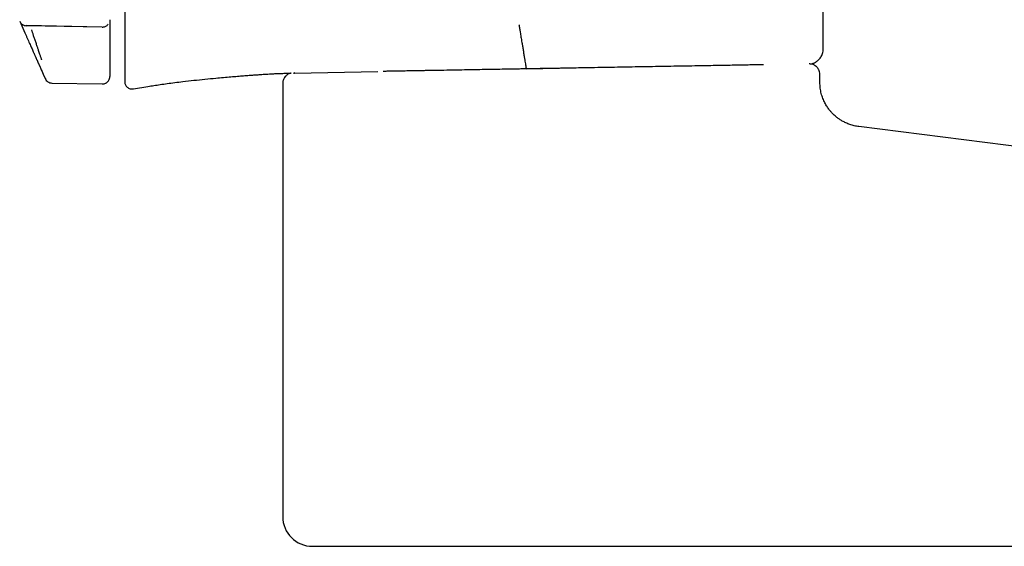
# Model space of a CAD drawing. Header units: millimetres. Extents: x 8 to 1795, y 12 to 2812.
# Tile 26 of 34: x 1229 to 1295, y 1551 to 1587. Entities that reach past the tile are written whole.
import ezdxf

# ---------------------------------------------------------------- set-up
doc = ezdxf.new("R2010")
doc.units = ezdxf.units.MM

msp = doc.modelspace()

# ---------------------------------------------------------------- linework, layer by layer
at = {"color": 7, "linetype": 'Continuous', "lineweight": 30}
for p, q in [((1282.632, 1584.611), (1282.632, 1589.379)), ((1228.595, 1586.472), (1228.941, 1585.694)), ((1229.032, 1586.201), (1234.148, 1586.106)), ((1234.149, 1586.088), (1229.04, 1586.182)), ((1229.04, 1586.182), (1229.04, 1586.181)), ((1234.149, 1586.087), (1234.148, 1586.086)), ((1234.658, 1586.58), (1234.658, 1585.818)), ((1234.658, 1582.783), (1234.658, 1582.761)), ((1247.002, 1582.988), (1247.079, 1582.99)), ((1247.068, 1582.999), (1247.051, 1582.999)), ((1247.079, 1582.99), (1252.687, 1583.088)), ((1253.223, 1583.106), (1253.042, 1583.103)), ((1269.382, 1583.379), (1262.668, 1583.262)), ((1282.415, 1582.363), (1282.415, 1582.904)), ((1230.76, 1582.32), (1234.149, 1582.261)), ((1235.658, 1582.441), (1235.658, 1582.419)), ((1246.286, 1582.297), (1246.286, 1553.14)), ((1236.24, 1581.925), (1237.214, 1582.087)), ((1310.645, 1576.156), (1285.039, 1579.387)), ((1263.786, 1551.14), (1304.297, 1551.14))]:
    msp.add_line(p, q, dxfattribs=at)
msp.add_arc((1248.286, 1553.14), 2, 180, 270, dxfattribs=at)
for points, knots in [([(1235.658, 1588.361), (1235.658, 1588.347), (1235.658, 1588.32), (1235.658, 1588.282), (1235.658, 1588.246), (1235.658, 1588.213), (1235.658, 1588.184), (1235.658, 1588.157), (1235.658, 1588.138), (1235.658, 1588.124), (1235.658, 1588.115), (1235.658, 1588.105), (1235.658, 1588.095), (1235.658, 1588.086), (1235.658, 1588.064), (1235.658, 1588.021), (1235.658, 1587.957), (1235.658, 1587.883), (1235.658, 1587.81), (1235.658, 1587.737), (1235.658, 1587.661), (1235.658, 1587.585), (1235.658, 1587.508), (1235.658, 1587.433), (1235.658, 1587.36), (1235.658, 1587.289), (1235.658, 1587.217), (1235.658, 1587.122), (1235.658, 1587.005), (1235.658, 1586.903), (1235.658, 1586.838), (1235.658, 1586.811), (1235.658, 1586.784), (1235.658, 1586.756), (1235.658, 1586.729), (1235.658, 1586.701), (1235.658, 1586.675), (1235.658, 1586.628), (1235.658, 1586.562), (1235.658, 1586.475), (1235.658, 1586.385), (1235.658, 1586.296), (1235.658, 1586.207), (1235.658, 1586.118), (1235.658, 1586.035), (1235.658, 1585.979), (1235.658, 1585.949), (1235.658, 1585.938), (1235.658, 1585.927), (1235.658, 1585.917), (1235.658, 1585.885), (1235.658, 1585.829), (1235.658, 1585.749), (1235.658, 1585.666), (1235.658, 1585.58), (1235.658, 1585.504), (1235.658, 1585.44), (1235.658, 1585.387), (1235.658, 1585.333), (1235.658, 1585.278), (1235.658, 1585.223), (1235.658, 1585.17), (1235.658, 1585.045), (1235.658, 1584.856), (1235.658, 1584.65), (1235.658, 1584.527), (1235.658, 1584.48), (1235.658, 1584.461), (1235.658, 1584.443), (1235.658, 1584.411), (1235.658, 1584.364), (1235.658, 1584.301), (1235.658, 1584.237), (1235.658, 1584.171), (1235.658, 1584.104), (1235.658, 1584.037), (1235.658, 1583.97), (1235.658, 1583.909), (1235.658, 1583.855), (1235.658, 1583.819), (1235.658, 1583.794), (1235.658, 1583.782), (1235.658, 1583.772), (1235.658, 1583.762), (1235.658, 1583.745), (1235.658, 1583.72), (1235.658, 1583.687), (1235.658, 1583.651), (1235.658, 1583.613), (1235.658, 1583.573), (1235.658, 1583.531), (1235.658, 1583.49), (1235.658, 1583.454), (1235.658, 1583.422), (1235.658, 1583.392), (1235.658, 1583.363), (1235.658, 1583.336), (1235.658, 1583.311), (1235.658, 1583.29), (1235.658, 1583.273), (1235.658, 1583.259), (1235.658, 1583.245), (1235.658, 1583.23), (1235.658, 1583.212), (1235.658, 1583.194), (1235.658, 1583.174), (1235.658, 1583.151), (1235.658, 1583.125), (1235.658, 1583.098), (1235.658, 1583.071), (1235.658, 1583.046), (1235.658, 1583.022), (1235.658, 1583), (1235.658, 1582.979), (1235.658, 1582.96), (1235.658, 1582.941), (1235.658, 1582.927), (1235.658, 1582.916), (1235.658, 1582.908), (1235.658, 1582.899), (1235.658, 1582.891), (1235.658, 1582.882), (1235.658, 1582.863), (1235.658, 1582.833), (1235.658, 1582.796), (1235.658, 1582.76), (1235.658, 1582.727), (1235.658, 1582.693), (1235.658, 1582.665), (1235.658, 1582.643), (1235.658, 1582.627), (1235.658, 1582.614), (1235.658, 1582.6), (1235.658, 1582.585), (1235.658, 1582.569), (1235.658, 1582.551), (1235.658, 1582.532), (1235.658, 1582.519), (1235.658, 1582.513)], [0, 0, 0, 0, 0.0056683, 0.0109222, 0.0157617, 0.0201867, 0.0241974, 0.0277937, 0.0309756, 0.0321611, 0.0335012, 0.0348347, 0.0361616, 0.0374819, 0.0387956, 0.0449001, 0.0554367, 0.0656597, 0.075917, 0.0864444, 0.097242, 0.1085385, 0.1201163, 0.1312316, 0.1419362, 0.1527137, 0.1635643, 0.1744879, 0.1961099, 0.2180125, 0.2223478, 0.2266939, 0.2310508, 0.2354185, 0.2397971, 0.2441864, 0.2485866, 0.2525993, 0.2664884, 0.2807537, 0.295395, 0.3104125, 0.3250321, 0.3399914, 0.3552903, 0.3668176, 0.3686459, 0.3704788, 0.3723163, 0.3741584, 0.3757789, 0.3888432, 0.402634, 0.4169641, 0.4318337, 0.4472428, 0.4562902, 0.4655137, 0.4749134, 0.4844892, 0.4942411, 0.5036576, 0.5124039, 0.5603012, 0.603445, 0.6223366, 0.6258901, 0.6290793, 0.6323032, 0.6355616, 0.6463791, 0.6575609, 0.6691072, 0.6810178, 0.6932928, 0.7050782, 0.7171811, 0.7296013, 0.7379725, 0.746482, 0.749185, 0.7511856, 0.7529238, 0.7547126, 0.7565521, 0.7621709, 0.7682153, 0.7746855, 0.7815813, 0.7889028, 0.7966499, 0.8048228, 0.8109076, 0.816771, 0.8222407, 0.8273999, 0.8322485, 0.8367866, 0.8410141, 0.8437404, 0.8459828, 0.8484861, 0.851252, 0.8542806, 0.8575718, 0.8611258, 0.8649424, 0.8696258, 0.8746524, 0.8793664, 0.8838152, 0.8880264, 0.8919998, 0.8957355, 0.8993235, 0.9026609, 0.9057478, 0.9071773, 0.9088099, 0.9104322, 0.9120441, 0.9136459, 0.9152373, 0.923294, 0.9310766, 0.9385426, 0.9459021, 0.9537098, 0.9619658, 0.9665057, 0.970243, 0.9734242, 0.976981, 0.9809135, 0.9851416, 0.989732, 0.9946848, 1, 1, 1, 1]), ([(1228.642, 1586.398), (1228.649, 1586.385), (1228.668, 1586.351), (1228.715, 1586.307), (1228.772, 1586.261), (1228.836, 1586.225), (1228.925, 1586.19), (1228.995, 1586.183), (1229.041, 1586.179)], [0, 0, 0, 0, 0.104694, 0.261308, 0.413713, 0.563499, 0.711656, 1, 1, 1, 1]), ([(1234.149, 1586.084), (1234.18, 1586.085), (1234.244, 1586.088), (1234.339, 1586.114), (1234.43, 1586.161), (1234.502, 1586.215), (1234.535, 1586.259), (1234.547, 1586.275)], [0, 0, 0, 0, 0.2017803, 0.4159187, 0.6390559, 0.868472, 1, 1, 1, 1]), ([(1262.176, 1586.236), (1262.176, 1586.234), (1262.177, 1586.231), (1262.181, 1586.202), (1262.19, 1586.15), (1262.202, 1586.076), (1262.218, 1585.983), (1262.237, 1585.868), (1262.259, 1585.735), (1262.284, 1585.584), (1262.311, 1585.42), (1262.34, 1585.242), (1262.375, 1585.033), (1262.415, 1584.794), (1262.459, 1584.527), (1262.488, 1584.349), (1262.503, 1584.259)], [0, 0, 0, 0, 0.083958, 0.167762, 0.250726, 0.312563, 0.374686, 0.437218, 0.49982, 0.562416, 0.624943, 0.687387, 0.749825, 0.833033, 0.916346, 1, 1, 1, 1]), ([(1228.941, 1585.694), (1228.969, 1585.633), (1229.023, 1585.511), (1229.103, 1585.331), (1229.181, 1585.155), (1229.257, 1584.985), (1229.328, 1584.825), (1229.394, 1584.677), (1229.454, 1584.543), (1229.506, 1584.426), (1229.545, 1584.338), (1229.574, 1584.273), (1229.594, 1584.228), (1229.608, 1584.198), (1229.611, 1584.189), (1229.613, 1584.185)], [0, 0, 0, 0, 0.083976, 0.167065, 0.250308, 0.334674, 0.417584, 0.500226, 0.584613, 0.667452, 0.750214, 0.813339, 0.875519, 0.937491, 1, 1, 1, 1]), ([(1229.389, 1585.897), (1229.396, 1585.877), (1229.41, 1585.835), (1229.432, 1585.767), (1229.457, 1585.693), (1229.484, 1585.613), (1229.517, 1585.513), (1229.552, 1585.405), (1229.581, 1585.317), (1229.6, 1585.262), (1229.609, 1585.233), (1229.618, 1585.208), (1229.624, 1585.188), (1229.643, 1585.131), (1229.673, 1585.041), (1229.713, 1584.92), (1229.75, 1584.809), (1229.784, 1584.708), (1229.814, 1584.617), (1229.85, 1584.511), (1229.889, 1584.393), (1229.93, 1584.27), (1229.966, 1584.166), (1229.996, 1584.076), (1230.021, 1584.002), (1230.041, 1583.945), (1230.055, 1583.905), (1230.059, 1583.895), (1230.061, 1583.889)], [0, 0, 0, 0, 0.020365, 0.043022, 0.068033, 0.09546, 0.125364, 0.17029, 0.206322, 0.218156, 0.228487, 0.2373, 0.244582, 0.250326, 0.297853, 0.343208, 0.386238, 0.426818, 0.464851, 0.500265, 0.565963, 0.629665, 0.691154, 0.75026, 0.813732, 0.876682, 0.93885, 1, 1, 1, 1]), ([(1234.658, 1585.818), (1234.658, 1585.755), (1234.658, 1585.629), (1234.658, 1585.442), (1234.658, 1585.261), (1234.658, 1585.09), (1234.658, 1584.93), (1234.658, 1584.784), (1234.658, 1584.655), (1234.658, 1584.544), (1234.658, 1584.44), (1234.658, 1584.352), (1234.658, 1584.331), (1234.658, 1584.321)], [0, 0, 0, 0, 0.083589, 0.166706, 0.250705, 0.333921, 0.416766, 0.500584, 0.583761, 0.666592, 0.750425, 0.875036, 1, 1, 1, 1]), ([(1229.613, 1584.185), (1229.623, 1584.163), (1229.642, 1584.12), (1229.67, 1584.056), (1229.698, 1583.995), (1229.724, 1583.937), (1229.748, 1583.881), (1229.772, 1583.829), (1229.794, 1583.779), (1229.815, 1583.732), (1229.835, 1583.687), (1229.854, 1583.644), (1229.872, 1583.604), (1229.889, 1583.566), (1229.904, 1583.531), (1229.918, 1583.501), (1229.929, 1583.476), (1229.938, 1583.455), (1229.948, 1583.433), (1229.954, 1583.418), (1229.959, 1583.409), (1229.96, 1583.407), (1229.96, 1583.405), (1229.961, 1583.403), (1229.962, 1583.401), (1229.963, 1583.399), (1229.964, 1583.397), (1230.001, 1583.313), (1230.045, 1583.216), (1230.091, 1583.113), (1230.105, 1583.081), (1230.118, 1583.05), (1230.132, 1583.019), (1230.146, 1582.988), (1230.164, 1582.948), (1230.184, 1582.902), (1230.206, 1582.853), (1230.225, 1582.81), (1230.242, 1582.772), (1230.257, 1582.739), (1230.265, 1582.721), (1230.269, 1582.712)], [0, 0, 0, 0, 0.041831, 0.082021, 0.12057, 0.157478, 0.192744, 0.225784, 0.257241, 0.287115, 0.315406, 0.342585, 0.368122, 0.392019, 0.414275, 0.43489, 0.448964, 0.462156, 0.474466, 0.489363, 0.490743, 0.492109, 0.493459, 0.494795, 0.496116, 0.497422, 0.498713, 0.499989, 0.656781, 0.677313, 0.697846, 0.71838, 0.738915, 0.760699, 0.783604, 0.823354, 0.861631, 0.898433, 0.933761, 0.967617, 1, 1, 1, 1]), ([(1234.658, 1584.321), (1234.658, 1584.299), (1234.658, 1584.257), (1234.658, 1584.194), (1234.658, 1584.134), (1234.658, 1584.076), (1234.658, 1584.021), (1234.658, 1583.969), (1234.658, 1583.92), (1234.658, 1583.873), (1234.658, 1583.828), (1234.658, 1583.786), (1234.658, 1583.746), (1234.658, 1583.708), (1234.658, 1583.673), (1234.658, 1583.639), (1234.658, 1583.607), (1234.658, 1583.578), (1234.658, 1583.559), (1234.658, 1583.55), (1234.658, 1583.547), (1234.658, 1583.545), (1234.658, 1583.543), (1234.658, 1583.541), (1234.658, 1583.539), (1234.658, 1583.537), (1234.658, 1583.453), (1234.658, 1583.357), (1234.658, 1583.254), (1234.658, 1583.223), (1234.658, 1583.192), (1234.658, 1583.161), (1234.658, 1583.13), (1234.658, 1583.09), (1234.658, 1583.045), (1234.658, 1582.996), (1234.658, 1582.953), (1234.658, 1582.915), (1234.658, 1582.883), (1234.658, 1582.865), (1234.658, 1582.856)], [0, 0, 0, 0, 0.0414012, 0.0812125, 0.1194336, 0.1560648, 0.1911059, 0.2239735, 0.2553074, 0.2851076, 0.313374, 0.3405784, 0.3661929, 0.3902173, 0.4126517, 0.433496, 0.4545883, 0.4737566, 0.4890333, 0.4904533, 0.491859, 0.4932502, 0.4946272, 0.4959897, 0.4973379, 0.4986717, 0.4999911, 0.6567839, 0.6773155, 0.6978484, 0.7183826, 0.7389181, 0.7607036, 0.783611, 0.8233653, 0.8616432, 0.8984452, 0.9337717, 0.9676231, 1, 1, 1, 1]), ([(1262.503, 1584.259), (1262.517, 1584.175), (1262.543, 1584.012), (1262.578, 1583.79), (1262.607, 1583.607), (1262.629, 1583.466), (1262.647, 1583.366), (1262.659, 1583.302), (1262.667, 1583.268), (1262.668, 1583.264), (1262.668, 1583.262)], [0, 0, 0, 0, 0.1620968, 0.3135725, 0.4544319, 0.5846843, 0.7043341, 0.8134124, 0.9119518, 1, 1, 1, 1]), ([(1281.756, 1583.604), (1281.769, 1583.605), (1281.824, 1583.609), (1281.905, 1583.632), (1282.011, 1583.668), (1282.115, 1583.717), (1282.214, 1583.78), (1282.306, 1583.854), (1282.395, 1583.943), (1282.477, 1584.052), (1282.546, 1584.176), (1282.598, 1584.308), (1282.633, 1584.455), (1282.638, 1584.558), (1282.64, 1584.611)], [0, 0, 0, 0, 0.02787, 0.112051, 0.172119, 0.25739, 0.345906, 0.412932, 0.49868, 0.602658, 0.691652, 0.788729, 0.892205, 1, 1, 1, 1]), ([(1277.585, 1583.532), (1277.414, 1583.529), (1277.072, 1583.523), (1276.53, 1583.513), (1275.966, 1583.503), (1275.38, 1583.493), (1274.727, 1583.482), (1274.003, 1583.469), (1273.207, 1583.455), (1272.389, 1583.441), (1271.829, 1583.431), (1271.548, 1583.426)], [0, 0, 0, 0, 0.099498, 0.198982, 0.298706, 0.398919, 0.49987, 0.624218, 0.74873, 0.873846, 1, 1, 1, 1]), ([(1278.623, 1583.55), (1278.584, 1583.549), (1278.405, 1583.546), (1278.062, 1583.54), (1277.744, 1583.534), (1277.585, 1583.532)], [0, 0, 0, 0, 0.122691, 0.561464, 1, 1, 1, 1]), ([(1282.415, 1582.904), (1282.411, 1582.959), (1282.404, 1583.063), (1282.359, 1583.186), (1282.313, 1583.27), (1282.276, 1583.324), (1282.228, 1583.382), (1282.155, 1583.453), (1282.037, 1583.532), (1281.907, 1583.581), (1281.791, 1583.602), (1281.731, 1583.602), (1281.703, 1583.603)], [0, 0, 0, 0, 0.150296, 0.279561, 0.35063, 0.408096, 0.456456, 0.553192, 0.681967, 0.838072, 0.923905, 1, 1, 1, 1]), ([(1234.658, 1582.856), (1234.658, 1582.85), (1234.658, 1582.838), (1234.658, 1582.824), (1234.658, 1582.815), (1234.658, 1582.809), (1234.658, 1582.806), (1234.658, 1582.803), (1234.658, 1582.801), (1234.658, 1582.798), (1234.658, 1582.797), (1234.658, 1582.795), (1234.658, 1582.793), (1234.658, 1582.792), (1234.658, 1582.79), (1234.658, 1582.788), (1234.658, 1582.786), (1234.658, 1582.785), (1234.658, 1582.784), (1234.658, 1582.783)], [0, 0, 0, 0, 0.094679, 0.194565, 0.299661, 0.336224, 0.373377, 0.411121, 0.449456, 0.488382, 0.515358, 0.538852, 0.585744, 0.638964, 0.698513, 0.764391, 0.836598, 0.915135, 1, 1, 1, 1]), ([(1237.214, 1582.087), (1237.349, 1582.109), (1237.626, 1582.155), (1238.06, 1582.222), (1238.529, 1582.288), (1239.036, 1582.354), (1239.634, 1582.427), (1240.312, 1582.503), (1241.05, 1582.579), (1241.716, 1582.644), (1242.295, 1582.697), (1242.784, 1582.74), (1243.233, 1582.778), (1243.642, 1582.811), (1244.008, 1582.839), (1244.333, 1582.862), (1244.617, 1582.882), (1244.864, 1582.898), (1245.085, 1582.912), (1245.293, 1582.924), (1245.445, 1582.932), (1245.528, 1582.937), (1245.544, 1582.937)], [0, 0, 0, 0, 0.049057, 0.100764, 0.157188, 0.218536, 0.283898, 0.373055, 0.462799, 0.549684, 0.612527, 0.671224, 0.725203, 0.774155, 0.81799, 0.856784, 0.890731, 0.920102, 0.945473, 0.97002, 0.99447, 1, 1, 1, 1]), ([(1245.525, 1582.939), (1245.563, 1582.941), (1245.634, 1582.944), (1245.745, 1582.951), (1245.85, 1582.956), (1245.951, 1582.961), (1246.046, 1582.965), (1246.136, 1582.967), (1246.218, 1582.969), (1246.263, 1582.97), (1246.286, 1582.971)], [0, 0, 0, 0, 0.164235, 0.307465, 0.432915, 0.545304, 0.650977, 0.757372, 0.871746, 1, 1, 1, 1]), ([(1245.526, 1582.936), (1245.631, 1582.943), (1245.884, 1582.959), (1246.137, 1582.964), (1246.286, 1582.967)], [0, 0, 0, 0, 0.414938, 1, 1, 1, 1]), ([(1245.979, 1582.958), (1246.018, 1582.96), (1246.173, 1582.966), (1246.441, 1582.976), (1246.696, 1582.983), (1246.836, 1582.985), (1246.862, 1582.986)], [0, 0, 0, 0, 0.132454, 0.526754, 0.911756, 1, 1, 1, 1]), ([(1246.862, 1582.982), (1246.847, 1582.981), (1246.787, 1582.975), (1246.696, 1582.937), (1246.6, 1582.884), (1246.522, 1582.824), (1246.445, 1582.748), (1246.366, 1582.635), (1246.315, 1582.51), (1246.29, 1582.393), (1246.287, 1582.33), (1246.286, 1582.297)], [0, 0, 0, 0, 0.0441826, 0.1870976, 0.299037, 0.3821314, 0.489143, 0.6316526, 0.8049139, 0.9005361, 1, 1, 1, 1]), ([(1247.002, 1582.988), (1247.016, 1582.989), (1247.043, 1582.99), (1247.069, 1583.007), (1247.081, 1583.016)], [0, 0, 0, 0, 0.500631, 1, 1, 1, 1]), ([(1247.081, 1583.017), (1247.081, 1583.017), (1247.082, 1583.004), (1247.082, 1582.994), (1247.08, 1582.991), (1247.079, 1582.99)], [0, 0, 0, 0, 0.000411, 0.527287, 1, 1, 1, 1]), ([(1256.016, 1583.155), (1255.969, 1583.154), (1255.873, 1583.153), (1255.726, 1583.15), (1255.575, 1583.147), (1255.42, 1583.145), (1255.259, 1583.142), (1255.09, 1583.139), (1254.912, 1583.136), (1254.725, 1583.133), (1254.476, 1583.128), (1254.175, 1583.123), (1253.837, 1583.117), (1253.517, 1583.111), (1253.321, 1583.108), (1253.223, 1583.106)], [0, 0, 0, 0, 0.047356, 0.095859, 0.145714, 0.197112, 0.250227, 0.307272, 0.368119, 0.432894, 0.501704, 0.629462, 0.754542, 0.877768, 1, 1, 1, 1]), ([(1268.394, 1583.371), (1268.09, 1583.366), (1267.494, 1583.355), (1266.62, 1583.34), (1265.784, 1583.326), (1264.988, 1583.312), (1264.351, 1583.301), (1263.863, 1583.292), (1263.515, 1583.286), (1263.176, 1583.28), (1262.847, 1583.274), (1262.527, 1583.269), (1262.174, 1583.263), (1261.787, 1583.256), (1261.289, 1583.247), (1260.733, 1583.237), (1260.13, 1583.227), (1259.558, 1583.217), (1258.964, 1583.207), (1258.283, 1583.195), (1257.528, 1583.181), (1256.754, 1583.168), (1256.257, 1583.159), (1256.016, 1583.155)], [0, 0, 0, 0, 0.073678, 0.144212, 0.211603, 0.275851, 0.336956, 0.365812, 0.393911, 0.421252, 0.447835, 0.473661, 0.498729, 0.533408, 0.567432, 0.619303, 0.668013, 0.713562, 0.758013, 0.811919, 0.878802, 0.941491, 1, 1, 1, 1]), ([(1271.548, 1583.426), (1271.29, 1583.422), (1270.774, 1583.413), (1269.988, 1583.399), (1269.195, 1583.385), (1268.662, 1583.376), (1268.394, 1583.371)], [0, 0, 0, 0, 0.2497733, 0.499158, 0.7489648, 1, 1, 1, 1]), ([(1230.269, 1582.712), (1230.271, 1582.706), (1230.277, 1582.695), (1230.283, 1582.681), (1230.287, 1582.671), (1230.29, 1582.666), (1230.291, 1582.662), (1230.292, 1582.659), (1230.294, 1582.657), (1230.295, 1582.654), (1230.295, 1582.653), (1230.296, 1582.651), (1230.297, 1582.649), (1230.298, 1582.648), (1230.298, 1582.646), (1230.299, 1582.644), (1230.3, 1582.642), (1230.301, 1582.641), (1230.301, 1582.64), (1230.301, 1582.639)], [0, 0, 0, 0, 0.0946656, 0.1945454, 0.2996416, 0.3362056, 0.3733613, 0.4111089, 0.4494485, 0.48838, 0.5153634, 0.538866, 0.5857681, 0.6389949, 0.6985464, 0.7644226, 0.8366236, 0.9151494, 1, 1, 1, 1]), ([(1230.301, 1582.639), (1230.308, 1582.624), (1230.315, 1582.609), (1230.312, 1582.616), (1230.312, 1582.616)], [0, 0, 0, 0, 0.9998924, 1, 1, 1, 1]), ([(1230.312, 1582.616), (1230.334, 1582.576), (1230.379, 1582.492), (1230.489, 1582.398), (1230.619, 1582.334), (1230.713, 1582.324), (1230.76, 1582.32)], [0, 0, 0, 0, 0.244904, 0.5, 0.755096, 1, 1, 1, 1]), ([(1234.149, 1582.261), (1234.189, 1582.263), (1234.262, 1582.266), (1234.357, 1582.299), (1234.427, 1582.337), (1234.484, 1582.38), (1234.541, 1582.435), (1234.599, 1582.516), (1234.648, 1582.628), (1234.654, 1582.715), (1234.658, 1582.761)], [0, 0, 0, 0, 0.148376, 0.27583, 0.375789, 0.450004, 0.545514, 0.672674, 0.827054, 1, 1, 1, 1]), ([(1235.658, 1582.513), (1235.658, 1582.51), (1235.658, 1582.504), (1235.658, 1582.496), (1235.658, 1582.489), (1235.658, 1582.484), (1235.658, 1582.479), (1235.658, 1582.475), (1235.658, 1582.471), (1235.658, 1582.468), (1235.658, 1582.466), (1235.658, 1582.463), (1235.658, 1582.461), (1235.658, 1582.459), (1235.658, 1582.457), (1235.658, 1582.455), (1235.658, 1582.453), (1235.658, 1582.451), (1235.658, 1582.448), (1235.658, 1582.446), (1235.658, 1582.444), (1235.658, 1582.442), (1235.658, 1582.441)], [0, 0, 0, 0, 0.0570725, 0.1087862, 0.1551411, 0.1961373, 0.2317749, 0.2655898, 0.3048441, 0.3377666, 0.3725194, 0.4091025, 0.447516, 0.4877599, 0.5169486, 0.5424113, 0.6007612, 0.666277, 0.7389588, 0.8188065, 0.9058203, 1, 1, 1, 1]), ([(1235.658, 1582.419), (1235.661, 1582.376), (1235.667, 1582.297), (1235.707, 1582.195), (1235.754, 1582.121), (1235.806, 1582.062), (1235.872, 1582.005), (1235.968, 1581.951), (1236.096, 1581.914), (1236.19, 1581.921), (1236.24, 1581.925)], [0, 0, 0, 0, 0.146452, 0.273867, 0.374517, 0.44949, 0.546065, 0.674401, 0.829115, 1, 1, 1, 1]), ([(1285.04, 1579.388), (1284.936, 1579.404), (1284.729, 1579.435), (1284.434, 1579.523), (1284.164, 1579.632), (1283.93, 1579.752), (1283.734, 1579.875), (1283.572, 1579.993), (1283.439, 1580.104), (1283.314, 1580.219), (1283.183, 1580.355), (1283.039, 1580.526), (1282.889, 1580.737), (1282.743, 1580.989), (1282.61, 1581.282), (1282.503, 1581.614), (1282.429, 1581.979), (1282.42, 1582.233), (1282.415, 1582.363)], [0, 0, 0, 0, 0.0721253, 0.1451365, 0.2124334, 0.2732194, 0.3268928, 0.3730285, 0.4113476, 0.4469375, 0.4904287, 0.5420754, 0.6017057, 0.6689845, 0.7433672, 0.8240654, 0.9100356, 1, 1, 1, 1]), ([(1248.286, 1551.14), (1248.289, 1551.14), (1248.295, 1551.14), (1248.346, 1551.14), (1248.426, 1551.14), (1248.542, 1551.14), (1248.694, 1551.14), (1248.884, 1551.14), (1249.109, 1551.14), (1249.354, 1551.14), (1249.613, 1551.14), (1249.878, 1551.14), (1250.166, 1551.14), (1250.477, 1551.14), (1250.84, 1551.14), (1251.262, 1551.14), (1251.75, 1551.14), (1252.27, 1551.14), (1252.821, 1551.14), (1253.401, 1551.14), (1254.009, 1551.14), (1254.642, 1551.14), (1255.296, 1551.14), (1255.967, 1551.14), (1256.653, 1551.14), (1257.357, 1551.14), (1258.069, 1551.14), (1258.784, 1551.14), (1259.501, 1551.14), (1260.229, 1551.14), (1260.951, 1551.14), (1261.665, 1551.14), (1262.37, 1551.14), (1263.077, 1551.14), (1263.55, 1551.14), (1263.786, 1551.14)], [0, 0, 0, 0, 0.029162, 0.058256, 0.087346, 0.116491, 0.147408, 0.178246, 0.20908, 0.23998, 0.265758, 0.291469, 0.317156, 0.34286, 0.368624, 0.401521, 0.434324, 0.467122, 0.500002, 0.532899, 0.565703, 0.598501, 0.631381, 0.66359, 0.695711, 0.727827, 0.76002, 0.790937, 0.821775, 0.852608, 0.883509, 0.912666, 0.94176, 0.970851, 1, 1, 1, 1])]:
    msp.add_open_spline(points, degree=3, knots=knots, dxfattribs=at)

doc.saveas('drawing.dxf')
